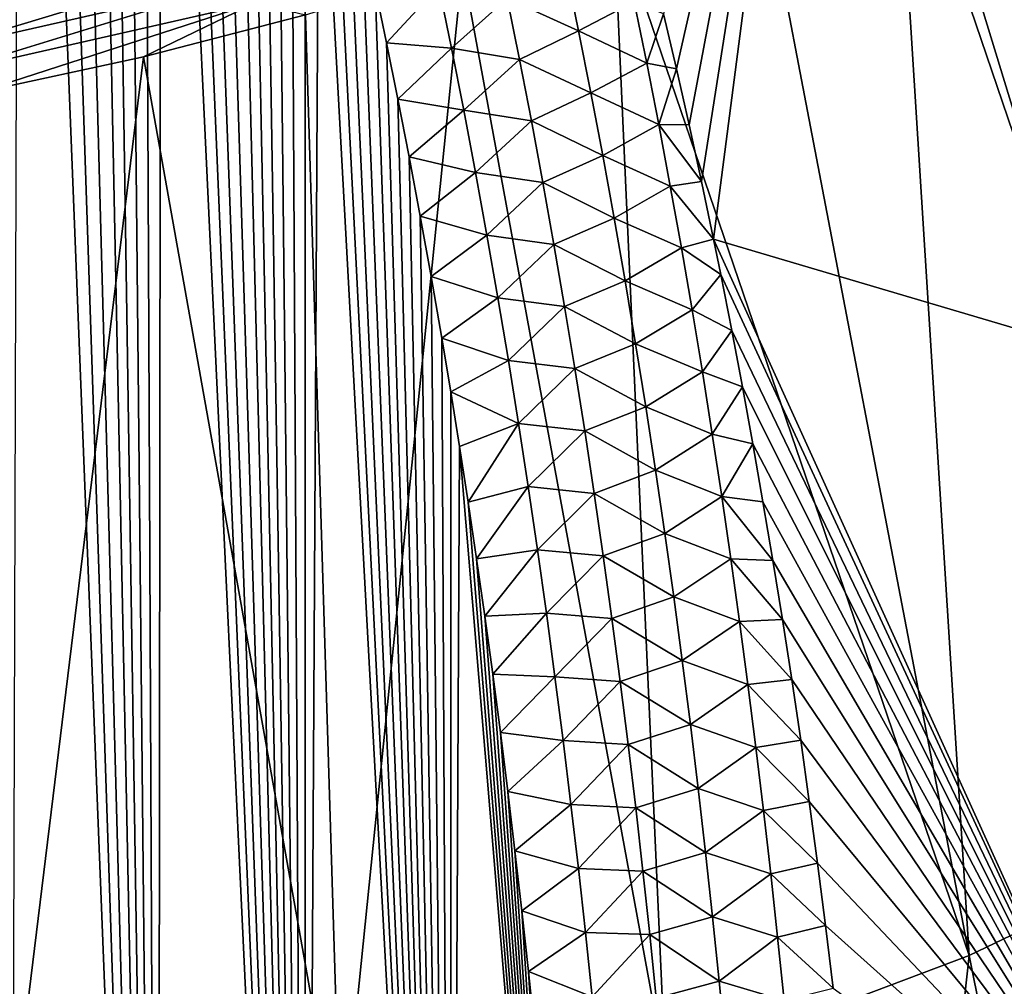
# Model space of a CAD drawing. Header units: metres. Extents: x -109 to 109, y -67 to 73.
# Tile 53 of 253: x -71 to -65, y -33 to -27. Entities that reach past the tile are written whole.
import ezdxf

# ---------------------------------------------------------------- set-up
doc = ezdxf.new("R2010")
doc.units = ezdxf.units.M
doc.layers.add('solid_508035_K244200000C76', color=7, linetype='CONTINUOUS')

msp = doc.modelspace()

# ---------------------------------------------------------------- linework, layer by layer
at = {"layer": 'solid_508035_K244200000C76'}
for points in [[(-71.12619, -41.310413, 54.595623), (-70.244568, -40.907192, 54.66872), (-71.063225, -20.180281, 38.697746)], [(-70.244568, -40.907192, 54.66872), (-70.92556, -20.497606, 38.992249), (-71.063225, -20.180281, 38.697746)], [(-70.244568, -40.907192, 54.66872), (-70.786728, -20.829592, 39.299816), (-70.92556, -20.497606, 38.992249)], [(-70.244568, -40.907192, 54.66872), (-70.646973, -21.178051, 39.621773), (-70.786728, -20.829592, 39.299816)], [(-70.244568, -40.907192, 54.66872), (-70.541695, -21.45138, 39.873524), (-70.646973, -21.178051, 39.621773)], [(-70.244568, -40.907192, 54.66872), (-70.435905, -21.733995, 40.133423), (-70.541695, -21.45138, 39.873524)], [(-70.244568, -40.907192, 54.66872), (-70.329712, -22.026585, 40.401951), (-70.435905, -21.733995, 40.133423)], [(-70.244568, -40.907192, 54.66872), (-70.223282, -22.330339, 40.679951), (-70.329712, -22.026585, 40.401951)], [(-70.244568, -40.907192, 54.66872), (-69.370583, -40.43639, 54.752419), (-70.223282, -22.330339, 40.679951)], [(-69.370583, -40.43639, 54.752419), (-70.116737, -22.646074, 40.967991), (-70.223282, -22.330339, 40.679951)], [(-69.370583, -40.43639, 54.752419), (-70.00988, -22.972513, 41.265217), (-70.116737, -22.646074, 40.967991)], [(-69.370583, -40.43639, 54.752419), (-69.902885, -23.310596, 41.572258), (-70.00988, -22.972513, 41.265217)], [(-69.370583, -40.43639, 54.752419), (-69.796021, -23.661741, 41.890072), (-69.902885, -23.310596, 41.572258)], [(-69.370583, -40.43639, 54.752419), (-69.710754, -23.952774, 42.152546), (-69.796021, -23.661741, 41.890072)], [(-67.243851, -27.142206, 45.020912), (-67.167587, -27.468943, 45.308277), (-66.348763, -23.857914, 40.866657)], [(-67.167587, -27.468943, 45.308277), (-67.092865, -27.800642, 45.599064), (-66.348763, -23.857914, 40.866657)], [(-67.092865, -27.800642, 45.599064), (-67.01973, -28.137444, 45.893337), (-66.348763, -23.857914, 40.866657)], [(-67.01973, -28.137444, 45.893337), (-66.948067, -28.479816, 46.191425), (-66.348763, -23.857914, 40.866657)], [(-66.948067, -28.479816, 46.191425), (-64.734833, -29.133976, 45.276669), (-66.348763, -23.857914, 40.866657)], [(-64.734833, -29.133976, 45.276669), (-64.435501, -24.491497, 39.961803), (-66.348763, -23.857914, 40.866657)], [(-69.370583, -40.43639, 54.752419), (-69.625458, -24.251623, 42.421558), (-69.710754, -23.952774, 42.152546)], [(-69.370583, -40.43639, 54.752419), (-69.540237, -24.558765, 42.697422), (-69.625458, -24.251623, 42.421558)], [(-69.370583, -40.43639, 54.752419), (-69.455276, -24.875139, 42.980751), (-69.540237, -24.558765, 42.697422)], [(-69.370583, -40.43639, 54.752419), (-69.37075, -25.201687, 43.272156), (-69.455276, -24.875139, 42.980751)], [(-69.370583, -40.43639, 54.752419), (-69.286736, -25.538935, 43.571983), (-69.37075, -25.201687, 43.272156)], [(-63.781166, -31.937574, 5.905454), (-65.86718, -25.806322, 3.268667), (-65.096977, -25.392557, 3.859585)], [(-69.370583, -40.43639, 54.752419), (-68.50621, -39.895813, 54.846298), (-69.286736, -25.538935, 43.571983)], [(-68.50621, -39.895813, 54.846298), (-69.202896, -25.885464, 43.879353), (-69.286736, -25.538935, 43.571983)], [(-65.432236, -32.732212, 4.770591), (-66.682922, -26.19031, 2.720276), (-65.86718, -25.806322, 3.268667)], [(-63.781166, -31.937574, 5.905454), (-65.432236, -32.732212, 4.770591), (-65.86718, -25.806322, 3.268667)], [(-68.50621, -39.895813, 54.846298), (-69.119423, -26.241901, 44.194614), (-69.202896, -25.885464, 43.879353)], [(-65.432236, -32.732212, 4.770591), (-67.540703, -26.542875, 2.216761), (-66.682922, -26.19031, 2.720276)], [(-68.50621, -39.895813, 54.846298), (-69.036613, -26.609264, 44.518368), (-69.119423, -26.241901, 44.194614)], [(-67.232979, -33.411537, 3.800415), (-68.436852, -26.862507, 1.76028), (-67.540703, -26.542875, 2.216761)], [(-65.432236, -32.732212, 4.770591), (-67.232979, -33.411537, 3.800415), (-67.540703, -26.542875, 2.216761)], [(-68.50621, -39.895813, 54.846298), (-68.954765, -26.988573, 44.851204), (-69.036613, -26.609264, 44.518368)], [(-69.768997, -26.817242, 1.31554), (-71.614853, -27.236427, 0.716882), (-70.263519, -26.83527, 1.251504)], [(-71.573502, -27.361874, 0.64937), (-71.614853, -27.236427, 0.716882), (-69.768997, -26.817242, 1.31554)], [(-71.614853, -27.236427, 0.716882), (-71.257973, -27.060064, 0.930464), (-70.263519, -26.83527, 1.251504)], [(-69.712029, -26.93914, 1.253095), (-71.573502, -27.361874, 0.64937), (-69.768997, -26.817242, 1.31554)], [(-69.159042, -33.966362, 3.008046), (-69.367523, -27.147837, 1.352788), (-68.436852, -26.862507, 1.76028)], [(-67.232979, -33.411537, 3.800415), (-69.159042, -33.966362, 3.008046), (-68.436852, -26.862507, 1.76028)], [(-67.747757, -27.243025, 45.309448), (-67.823257, -26.874382, 44.98074), (-68.171539, -27.049267, 45.154503)], [(-67.41745, -27.071505, 45.042374), (-67.823257, -26.874382, 44.98074), (-67.747757, -27.243025, 45.309448)], [(-71.53978, -27.503708, 0.621983), (-71.573502, -27.361874, 0.64937), (-69.712029, -26.93914, 1.253095)], [(-69.665558, -27.078083, 1.229841), (-71.53978, -27.503708, 0.621983), (-69.712029, -26.93914, 1.253095)], [(-68.576462, -26.977936, 45.012684), (-68.954765, -26.988573, 44.851204), (-68.88736, -27.314484, 45.135975)], [(-68.501221, -27.346018, 45.336372), (-68.576462, -26.977936, 45.012684), (-68.88736, -27.314484, 45.135975)], [(-68.171539, -27.049267, 45.154503), (-68.576462, -26.977936, 45.012684), (-68.501221, -27.346018, 45.336372)], [(-68.50621, -39.895813, 54.846298), (-68.88736, -27.314484, 45.135975), (-68.954765, -26.988573, 44.851204)], [(-69.665558, -27.078083, 1.229841), (-71.316376, -27.610851, 0.691534), (-71.53978, -27.503708, 0.621983)], [(-69.665558, -27.078083, 1.229841), (-70.328735, -27.39764, 0.99603), (-71.316376, -27.610851, 0.691534)], [(-69.665558, -27.078083, 1.229841), (-69.367523, -27.147837, 1.352788), (-70.328735, -27.39764, 0.99603)], [(-68.098328, -27.413477, 45.476494), (-68.171539, -27.049267, 45.154503), (-68.501221, -27.346018, 45.336372)], [(-67.747757, -27.243025, 45.309448), (-68.171539, -27.049267, 45.154503), (-68.098328, -27.413477, 45.476494)], [(-67.343788, -27.435158, 45.368107), (-67.41745, -27.071505, 45.042374), (-67.747757, -27.243025, 45.309448)], [(-67.343788, -27.435158, 45.368107), (-67.243851, -27.142206, 45.020912), (-67.41745, -27.071505, 45.042374)], [(-69.159042, -33.966362, 3.008046), (-70.328735, -27.39764, 0.99603), (-69.367523, -27.147837, 1.352788)], [(-67.343788, -27.435158, 45.368107), (-67.167587, -27.468943, 45.308277), (-67.243851, -27.142206, 45.020912)], [(-67.674988, -27.612638, 45.637589), (-67.747757, -27.243025, 45.309448), (-68.098328, -27.413477, 45.476494)], [(-67.343788, -27.435158, 45.368107), (-67.747757, -27.243025, 45.309448), (-67.674988, -27.612638, 45.637589)], [(-68.50621, -39.895813, 54.846298), (-68.820129, -27.649269, 45.427757), (-68.88736, -27.314484, 45.135975)], [(-68.501221, -27.346018, 45.336372), (-68.88736, -27.314484, 45.135975), (-68.820129, -27.649269, 45.427757)], [(-68.42868, -27.715061, 45.659645), (-68.501221, -27.346018, 45.336372), (-68.820129, -27.649269, 45.427757)], [(-68.098328, -27.413477, 45.476494), (-68.501221, -27.346018, 45.336372), (-68.42868, -27.715061, 45.659645)], [(-71.18438, -34.389179, 2.404198), (-71.316376, -27.610851, 0.691534), (-70.328735, -27.39764, 0.99603)], [(-69.159042, -33.966362, 3.008046), (-71.18438, -34.389179, 2.404198), (-70.328735, -27.39764, 0.99603)], [(-68.027725, -27.778622, 45.797997), (-68.098328, -27.413477, 45.476494), (-68.42868, -27.715061, 45.659645)], [(-67.674988, -27.612638, 45.637589), (-68.098328, -27.413477, 45.476494), (-68.027725, -27.778622, 45.797997)], [(-67.272781, -27.799755, 45.693218), (-67.343788, -27.435158, 45.368107), (-67.674988, -27.612638, 45.637589)], [(-67.272781, -27.799755, 45.693218), (-67.167587, -27.468943, 45.308277), (-67.343788, -27.435158, 45.368107)], [(-67.272781, -27.799755, 45.693218), (-67.092865, -27.800642, 45.599064), (-67.167587, -27.468943, 45.308277)], [(-67.604874, -27.983208, 45.965145), (-67.674988, -27.612638, 45.637589), (-68.027725, -27.778622, 45.797997)], [(-67.272781, -27.799755, 45.693218), (-67.674988, -27.612638, 45.637589), (-67.604874, -27.983208, 45.965145)], [(-68.50621, -39.895813, 54.846298), (-68.753326, -27.992434, 45.726021), (-68.820129, -27.649269, 45.427757)], [(-68.42868, -27.715061, 45.659645), (-68.820129, -27.649269, 45.427757), (-68.753326, -27.992434, 45.726021)], [(-68.358765, -28.085047, 45.982475), (-68.42868, -27.715061, 45.659645), (-68.753326, -27.992434, 45.726021)], [(-68.027725, -27.778622, 45.797997), (-68.42868, -27.715061, 45.659645), (-68.358765, -28.085047, 45.982475)], [(-67.959671, -28.144688, 46.118988), (-68.027725, -27.778622, 45.797997), (-68.358765, -28.085047, 45.982475)], [(-67.604874, -27.983208, 45.965145), (-68.027725, -27.778622, 45.797997), (-67.959671, -28.144688, 46.118988)], [(-67.204346, -28.165287, 46.017689), (-67.272781, -27.799755, 45.693218), (-67.604874, -27.983208, 45.965145)], [(-67.272781, -27.799755, 45.693218), (-67.01973, -28.137444, 45.893337), (-67.092865, -27.800642, 45.599064)], [(-67.204346, -28.165287, 46.017689), (-67.01973, -28.137444, 45.893337), (-67.272781, -27.799755, 45.693218)], [(-68.50621, -39.895813, 54.846298), (-68.687347, -28.343473, 46.030144), (-68.753326, -27.992434, 45.726021)], [(-68.358765, -28.085047, 45.982475), (-68.753326, -27.992434, 45.726021), (-68.687347, -28.343473, 46.030144)], [(-67.537361, -28.354727, 46.292099), (-67.604874, -27.983208, 45.965145), (-67.959671, -28.144688, 46.118988)], [(-67.204346, -28.165287, 46.017689), (-67.604874, -27.983208, 45.965145), (-67.537361, -28.354727, 46.292099)], [(-68.29142, -28.455965, 46.30484), (-68.358765, -28.085047, 45.982475), (-68.687347, -28.343473, 46.030144)], [(-67.959671, -28.144688, 46.118988), (-68.358765, -28.085047, 45.982475), (-68.29142, -28.455965, 46.30484)], [(-67.894119, -28.511667, 46.439449), (-67.959671, -28.144688, 46.118988), (-68.29142, -28.455965, 46.30484)], [(-67.537361, -28.354727, 46.292099), (-67.959671, -28.144688, 46.118988), (-67.894119, -28.511667, 46.439449)], [(-67.204346, -28.165287, 46.017689), (-66.948067, -28.479816, 46.191425), (-67.01973, -28.137444, 45.893337)], [(-67.138443, -28.531746, 46.341507), (-67.204346, -28.165287, 46.017689), (-67.537361, -28.354727, 46.292099)], [(-67.138443, -28.531746, 46.341507), (-66.948067, -28.479816, 46.191425), (-67.204346, -28.165287, 46.017689)], [(-68.50621, -39.895813, 54.846298), (-68.622597, -28.701897, 46.339497), (-68.687347, -28.343473, 46.030144)], [(-68.29142, -28.455965, 46.30484), (-68.687347, -28.343473, 46.030144), (-68.622597, -28.701897, 46.339497)], [(-67.472397, -28.727186, 46.618427), (-67.537361, -28.354727, 46.292099), (-67.894119, -28.511667, 46.439449)], [(-67.138443, -28.531746, 46.341507), (-67.537361, -28.354727, 46.292099), (-67.472397, -28.727186, 46.618427)], [(-68.226593, -28.827805, 46.626713), (-68.29142, -28.455965, 46.30484), (-68.622597, -28.701897, 46.339497)], [(-67.894119, -28.511667, 46.439449), (-68.29142, -28.455965, 46.30484), (-68.226593, -28.827805, 46.626713)], [(-67.138443, -28.531746, 46.341507), (-66.905319, -28.690325, 46.374172), (-66.948067, -28.479816, 46.191425)], [(-64.283173, -34.347679, 49.882271), (-64.734833, -29.133976, 45.276669), (-66.948067, -28.479816, 46.191425)], [(-66.905319, -28.690325, 46.374172), (-64.283173, -34.347679, 49.882271), (-66.948067, -28.479816, 46.191425)], [(-67.831009, -28.879549, 46.759357), (-67.894119, -28.511667, 46.439449), (-68.226593, -28.827805, 46.626713)], [(-67.472397, -28.727186, 46.618427), (-67.894119, -28.511667, 46.439449), (-67.831009, -28.879549, 46.759357)], [(-67.07502, -28.899124, 46.664654), (-67.138443, -28.531746, 46.341507), (-67.472397, -28.727186, 46.618427)], [(-67.07502, -28.899124, 46.664654), (-66.905319, -28.690325, 46.374172), (-67.138443, -28.531746, 46.341507)], [(-68.50621, -39.895813, 54.846298), (-68.559448, -29.067209, 46.653454), (-68.622597, -28.701897, 46.339497)], [(-68.226593, -28.827805, 46.626713), (-68.622597, -28.701897, 46.339497), (-68.559448, -29.067209, 46.653454)], [(-67.409927, -29.100576, 46.944115), (-67.472397, -28.727186, 46.618427), (-67.831009, -28.879549, 46.759357)], [(-67.07502, -28.899124, 46.664654), (-67.472397, -28.727186, 46.618427), (-67.409927, -29.100576, 46.944115)], [(-67.07502, -28.899124, 46.664654), (-66.840096, -29.021219, 46.660599), (-66.905319, -28.690325, 46.374172)], [(-66.905319, -28.690325, 46.374172), (-66.840096, -29.021219, 46.660599), (-64.283173, -34.347679, 49.882271)], [(-68.164246, -29.200554, 46.948074), (-68.226593, -28.827805, 46.626713), (-68.559448, -29.067209, 46.653454)], [(-67.831009, -28.879549, 46.759357), (-68.226593, -28.827805, 46.626713), (-68.164246, -29.200554, 46.948074)], [(-67.770309, -29.248327, 47.078697), (-67.831009, -28.879549, 46.759357), (-68.164246, -29.200554, 46.948074)], [(-67.409927, -29.100576, 46.944115), (-67.831009, -28.879549, 46.759357), (-67.770309, -29.248327, 47.078697)], [(-67.014023, -29.267416, 46.987118), (-67.07502, -28.899124, 46.664654), (-67.409927, -29.100576, 46.944115)], [(-67.014023, -29.267416, 46.987118), (-66.840096, -29.021219, 46.660599), (-67.07502, -28.899124, 46.664654)], [(-67.014023, -29.267416, 46.987118), (-66.776451, -29.356377, 46.949688), (-66.840096, -29.021219, 46.660599)], [(-66.840096, -29.021219, 46.660599), (-66.776451, -29.356377, 46.949688), (-64.283173, -34.347679, 49.882271)], [(-68.50621, -39.895813, 54.846298), (-68.506729, -29.385818, 46.926125), (-68.559448, -29.067209, 46.653454)], [(-68.164246, -29.200554, 46.948074), (-68.559448, -29.067209, 46.653454), (-68.506729, -29.385818, 46.926125)], [(-67.349915, -29.474892, 47.269146), (-67.409927, -29.100576, 46.944115), (-67.770309, -29.248327, 47.078697)], [(-67.014023, -29.267416, 46.987118), (-67.409927, -29.100576, 46.944115), (-67.349915, -29.474892, 47.269146)], [(-68.104324, -29.574203, 47.268906), (-68.164246, -29.200554, 46.948074), (-68.506729, -29.385818, 46.926125)], [(-67.770309, -29.248327, 47.078697), (-68.164246, -29.200554, 46.948074), (-68.104324, -29.574203, 47.268906)], [(-67.711975, -29.617992, 47.397453), (-67.770309, -29.248327, 47.078697), (-68.104324, -29.574203, 47.268906)], [(-67.349915, -29.474892, 47.269146), (-67.770309, -29.248327, 47.078697), (-67.711975, -29.617992, 47.397453)], [(-66.955414, -29.636618, 47.308884), (-67.014023, -29.267416, 46.987118), (-67.349915, -29.474892, 47.269146)], [(-66.955414, -29.636618, 47.308884), (-66.776451, -29.356377, 46.949688), (-67.014023, -29.267416, 46.987118)], [(-66.955414, -29.636618, 47.308884), (-66.714485, -29.69552, 47.241158), (-66.776451, -29.356377, 46.949688)], [(-66.776451, -29.356377, 46.949688), (-66.714485, -29.69552, 47.241158), (-64.283173, -34.347679, 49.882271)], [(-68.50621, -39.895813, 54.846298), (-68.454704, -29.710878, 47.203491), (-68.506729, -29.385818, 46.926125)], [(-68.104324, -29.574203, 47.268906), (-68.506729, -29.385818, 46.926125), (-68.454704, -29.710878, 47.203491)], [(-67.292305, -29.850124, 47.593502), (-67.349915, -29.474892, 47.269146), (-67.711975, -29.617992, 47.397453)], [(-66.955414, -29.636618, 47.308884), (-67.349915, -29.474892, 47.269146), (-67.292305, -29.850124, 47.593502)], [(-68.104324, -29.574203, 47.268906), (-68.454704, -29.710878, 47.203491), (-68.403496, -30.041851, 47.485062)], [(-68.046791, -29.948744, 47.589184), (-68.104324, -29.574203, 47.268906), (-68.403496, -30.041851, 47.485062)], [(-67.711975, -29.617992, 47.397453), (-68.104324, -29.574203, 47.268906), (-68.046791, -29.948744, 47.589184)], [(-67.65596, -29.988533, 47.715599), (-67.711975, -29.617992, 47.397453), (-68.046791, -29.948744, 47.589184)], [(-67.292305, -29.850124, 47.593502), (-67.711975, -29.617992, 47.397453), (-67.65596, -29.988533, 47.715599)], [(-66.899147, -30.006718, 47.629932), (-66.955414, -29.636618, 47.308884), (-67.292305, -29.850124, 47.593502)], [(-66.899147, -30.006718, 47.629932), (-66.714485, -29.69552, 47.241158), (-66.955414, -29.636618, 47.308884)], [(-68.50621, -39.895813, 54.846298), (-67.653954, -39.283264, 54.949749), (-68.454704, -29.710878, 47.203491)], [(-67.653954, -39.283264, 54.949749), (-68.403496, -30.041851, 47.485062), (-68.454704, -29.710878, 47.203491)], [(-66.899147, -30.006718, 47.629932), (-66.654266, -30.038513, 47.534863), (-66.714485, -29.69552, 47.241158)], [(-66.714485, -29.69552, 47.241158), (-66.654266, -30.038513, 47.534863), (-64.283173, -34.347679, 49.882271)], [(-67.237061, -30.226263, 47.917168), (-67.292305, -29.850124, 47.593502), (-67.65596, -29.988533, 47.715599)], [(-66.899147, -30.006718, 47.629932), (-67.292305, -29.850124, 47.593502), (-67.237061, -30.226263, 47.917168)], [(-68.046791, -29.948744, 47.589184), (-68.403496, -30.041851, 47.485062), (-68.353348, -30.377916, 47.770054)], [(-67.9916, -30.324165, 47.908886), (-68.046791, -29.948744, 47.589184), (-68.353348, -30.377916, 47.770054)], [(-67.65596, -29.988533, 47.715599), (-68.046791, -29.948744, 47.589184), (-67.9916, -30.324165, 47.908886)], [(-67.602219, -30.359945, 48.033127), (-67.65596, -29.988533, 47.715599), (-67.9916, -30.324165, 47.908886)], [(-67.237061, -30.226263, 47.917168), (-67.65596, -29.988533, 47.715599), (-67.602219, -30.359945, 48.033127)], [(-66.845169, -30.377712, 47.950253), (-66.899147, -30.006718, 47.629932), (-67.237061, -30.226263, 47.917168)], [(-66.899147, -30.006718, 47.629932), (-66.595711, -30.386093, 47.831398), (-66.654266, -30.038513, 47.534863)], [(-66.845169, -30.377712, 47.950253), (-66.595711, -30.386093, 47.831398), (-66.899147, -30.006718, 47.629932)], [(-67.653954, -39.283264, 54.949749), (-68.353348, -30.377916, 47.770054), (-68.403496, -30.041851, 47.485062)], [(-66.654266, -30.038513, 47.534863), (-66.595711, -30.386093, 47.831398), (-64.283173, -34.347679, 49.882271)], [(-67.184128, -30.603306, 48.240124), (-67.237061, -30.226263, 47.917168), (-67.602219, -30.359945, 48.033127)], [(-66.845169, -30.377712, 47.950253), (-67.237061, -30.226263, 47.917168), (-67.184128, -30.603306, 48.240124)], [(-67.9916, -30.324165, 47.908886), (-68.353348, -30.377916, 47.770054), (-68.304497, -30.718262, 48.057682)], [(-67.938705, -30.700459, 48.228001), (-67.9916, -30.324165, 47.908886), (-68.304497, -30.718262, 48.057682)], [(-67.602219, -30.359945, 48.033127), (-67.9916, -30.324165, 47.908886), (-67.938705, -30.700459, 48.228001)], [(-67.550713, -30.732218, 48.350014), (-67.602219, -30.359945, 48.033127), (-67.938705, -30.700459, 48.228001)], [(-67.184128, -30.603306, 48.240124), (-67.602219, -30.359945, 48.033127), (-67.550713, -30.732218, 48.350014)], [(-67.653954, -39.283264, 54.949749), (-68.304497, -30.718262, 48.057682), (-68.353348, -30.377916, 47.770054)], [(-66.793449, -30.749596, 48.269833), (-66.845169, -30.377712, 47.950253), (-67.184128, -30.603306, 48.240124)], [(-66.845169, -30.377712, 47.950253), (-66.538879, -30.738104, 48.130573), (-66.595711, -30.386093, 47.831398)], [(-66.793449, -30.749596, 48.269833), (-66.538879, -30.738104, 48.130573), (-66.845169, -30.377712, 47.950253)], [(-66.595711, -30.386093, 47.831398), (-66.538879, -30.738104, 48.130573), (-64.283173, -34.347679, 49.882271)], [(-67.133476, -30.981241, 48.562359), (-67.184128, -30.603306, 48.240124), (-67.550713, -30.732218, 48.350014)], [(-66.793449, -30.749596, 48.269833), (-67.184128, -30.603306, 48.240124), (-67.133476, -30.981241, 48.562359)], [(-67.938705, -30.700459, 48.228001), (-68.304497, -30.718262, 48.057682), (-68.257195, -31.062067, 48.34716)], [(-67.653954, -39.283264, 54.949749), (-68.257195, -31.062067, 48.34716), (-68.304497, -30.718262, 48.057682)], [(-67.888084, -31.077614, 48.546501), (-67.938705, -30.700459, 48.228001), (-68.257195, -31.062067, 48.34716)], [(-67.550713, -30.732218, 48.350014), (-67.938705, -30.700459, 48.228001), (-67.888084, -31.077614, 48.546501)], [(-67.501411, -31.105345, 48.666248), (-67.550713, -30.732218, 48.350014), (-67.888084, -31.077614, 48.546501)], [(-67.133476, -30.981241, 48.562359), (-67.550713, -30.732218, 48.350014), (-67.501411, -31.105345, 48.666248)], [(-66.743958, -31.122362, 48.588654), (-66.793449, -30.749596, 48.269833), (-67.133476, -30.981241, 48.562359)], [(-66.793449, -30.749596, 48.269833), (-66.483849, -31.094158, 48.431995), (-66.538879, -30.738104, 48.130573)], [(-66.743958, -31.122362, 48.588654), (-66.483849, -31.094158, 48.431995), (-66.793449, -30.749596, 48.269833)], [(-66.538879, -30.738104, 48.130573), (-66.483849, -31.094158, 48.431995), (-64.283173, -34.347679, 49.882271)], [(-67.085083, -31.360067, 48.883862), (-67.133476, -30.981241, 48.562359), (-67.501411, -31.105345, 48.666248)], [(-66.743958, -31.122362, 48.588654), (-67.133476, -30.981241, 48.562359), (-67.085083, -31.360067, 48.883862)], [(-67.653954, -39.283264, 54.949749), (-68.21167, -31.408522, 48.637699), (-68.257195, -31.062067, 48.34716)], [(-67.888084, -31.077614, 48.546501), (-68.257195, -31.062067, 48.34716), (-68.21167, -31.408522, 48.637699)], [(-67.839699, -31.455627, 48.86438), (-67.888084, -31.077614, 48.546501), (-68.21167, -31.408522, 48.637699)], [(-67.501411, -31.105345, 48.666248), (-67.888084, -31.077614, 48.546501), (-67.839699, -31.455627, 48.86438)], [(-67.454292, -31.479322, 48.981812), (-67.501411, -31.105345, 48.666248), (-67.839699, -31.455627, 48.86438)], [(-67.085083, -31.360067, 48.883862), (-67.501411, -31.105345, 48.666248), (-67.454292, -31.479322, 48.981812)], [(-66.696655, -31.496006, 48.906712), (-66.743958, -31.122362, 48.588654), (-67.085083, -31.360067, 48.883862)], [(-66.743958, -31.122362, 48.588654), (-66.430702, -31.453865, 48.735291), (-66.483849, -31.094158, 48.431995)], [(-66.696655, -31.496006, 48.906712), (-66.430702, -31.453865, 48.735291), (-66.743958, -31.122362, 48.588654)], [(-66.483849, -31.094158, 48.431995), (-66.430702, -31.453865, 48.735291), (-64.283173, -34.347679, 49.882271)], [(-67.03891, -31.739777, 49.204613), (-67.085083, -31.360067, 48.883862), (-67.454292, -31.479322, 48.981812)], [(-66.696655, -31.496006, 48.906712), (-67.085083, -31.360067, 48.883862), (-67.03891, -31.739777, 49.204613)], [(-67.653954, -39.283264, 54.949749), (-68.167992, -31.757452, 48.929104), (-68.21167, -31.408522, 48.637699)], [(-67.839699, -31.455627, 48.86438), (-68.21167, -31.408522, 48.637699), (-68.167992, -31.757452, 48.929104)], [(-67.793526, -31.834488, 49.181618), (-67.839699, -31.455627, 48.86438), (-68.167992, -31.757452, 48.929104)], [(-67.454292, -31.479322, 48.981812), (-67.839699, -31.455627, 48.86438), (-67.793526, -31.834488, 49.181618)], [(-66.696655, -31.496006, 48.906712), (-66.379509, -31.816828, 49.040077), (-66.430702, -31.453865, 48.735291)], [(-66.430702, -31.453865, 48.735291), (-66.379509, -31.816828, 49.040077), (-64.283173, -34.347679, 49.882271)], [(-67.409317, -31.854141, 49.296696), (-67.454292, -31.479322, 48.981812), (-67.793526, -31.834488, 49.181618)], [(-67.03891, -31.739777, 49.204613), (-67.454292, -31.479322, 48.981812), (-67.409317, -31.854141, 49.296696)], [(-66.651512, -31.870523, 49.223991), (-66.696655, -31.496006, 48.906712), (-67.03891, -31.739777, 49.204613)], [(-66.651512, -31.870523, 49.223991), (-66.379509, -31.816828, 49.040077), (-66.696655, -31.496006, 48.906712)], [(-67.653954, -39.283264, 54.949749), (-68.125702, -32.110374, 49.22279), (-68.167992, -31.757452, 48.929104)], [(-67.793526, -31.834488, 49.181618), (-68.167992, -31.757452, 48.929104), (-68.125702, -32.110374, 49.22279)], [(-66.994919, -32.120361, 49.524601), (-67.03891, -31.739777, 49.204613), (-67.409317, -31.854141, 49.296696)], [(-66.651512, -31.870523, 49.223991), (-67.03891, -31.739777, 49.204613), (-66.994919, -32.120361, 49.524601)], [(-66.651512, -31.870523, 49.223991), (-66.330338, -32.182743, 49.346077), (-66.379509, -31.816828, 49.040077)], [(-66.379509, -31.816828, 49.040077), (-66.330338, -32.182743, 49.346077), (-64.283173, -34.347679, 49.882271)], [(-67.749535, -32.214191, 49.498196), (-67.793526, -31.834488, 49.181618), (-68.125702, -32.110374, 49.22279)], [(-67.409317, -31.854141, 49.296696), (-67.793526, -31.834488, 49.181618), (-67.749535, -32.214191, 49.498196)], [(-67.366463, -32.229797, 49.610886), (-67.409317, -31.854141, 49.296696), (-67.749535, -32.214191, 49.498196)], [(-66.994919, -32.120361, 49.524601), (-67.409317, -31.854141, 49.296696), (-67.366463, -32.229797, 49.610886)], [(-66.608505, -32.245911, 49.540478), (-66.651512, -31.870523, 49.223991), (-66.994919, -32.120361, 49.524601)], [(-66.608505, -32.245911, 49.540478), (-66.330338, -32.182743, 49.346077), (-66.651512, -31.870523, 49.223991)], [(-64.150223, -39.104858, 7.290443), (-65.432236, -32.732212, 4.770591), (-63.781166, -31.937574, 5.905454)], [(-67.653954, -39.283264, 54.949749), (-68.084877, -32.467026, 49.518497), (-68.125702, -32.110374, 49.22279)], [(-67.749535, -32.214191, 49.498196), (-68.125702, -32.110374, 49.22279), (-68.084877, -32.467026, 49.518497)], [(-66.953087, -32.50182, 49.843819), (-66.994919, -32.120361, 49.524601), (-67.366463, -32.229797, 49.610886)], [(-66.608505, -32.245911, 49.540478), (-66.994919, -32.120361, 49.524601), (-66.953087, -32.50182, 49.843819)], [(-67.707695, -32.594727, 49.814102), (-67.749535, -32.214191, 49.498196), (-68.084877, -32.467026, 49.518497)], [(-67.366463, -32.229797, 49.610886), (-67.749535, -32.214191, 49.498196), (-67.707695, -32.594727, 49.814102)], [(-67.325699, -32.606277, 49.924362), (-67.366463, -32.229797, 49.610886), (-67.707695, -32.594727, 49.814102)], [(-66.953087, -32.50182, 49.843819), (-67.366463, -32.229797, 49.610886), (-67.325699, -32.606277, 49.924362)], [(-66.608505, -32.245911, 49.540478), (-66.28315, -32.552486, 49.654011), (-66.330338, -32.182743, 49.346077)], [(-66.330338, -32.182743, 49.346077), (-66.28315, -32.552486, 49.654011), (-64.283173, -34.347679, 49.882271)], [(-66.567596, -32.622154, 49.856163), (-66.608505, -32.245911, 49.540478), (-66.953087, -32.50182, 49.843819)], [(-66.567596, -32.622154, 49.856163), (-66.28315, -32.552486, 49.654011), (-66.608505, -32.245911, 49.540478)], [(-67.653954, -39.283264, 54.949749), (-68.045616, -32.826984, 49.815823), (-68.084877, -32.467026, 49.518497)], [(-67.707695, -32.594727, 49.814102), (-68.084877, -32.467026, 49.518497), (-68.045616, -32.826984, 49.815823)], [(-66.913383, -32.88414, 50.162243), (-66.953087, -32.50182, 49.843819), (-67.325699, -32.606277, 49.924362)], [(-66.567596, -32.622154, 49.856163), (-66.953087, -32.50182, 49.843819), (-66.913383, -32.88414, 50.162243)], [(-66.567596, -32.622154, 49.856163), (-66.237976, -32.926003, 49.963799), (-66.28315, -32.552486, 49.654011)], [(-66.28315, -32.552486, 49.654011), (-66.237976, -32.926003, 49.963799), (-64.283173, -34.347679, 49.882271)], [(-67.667969, -32.976086, 50.129318), (-67.707695, -32.594727, 49.814102), (-68.045616, -32.826984, 49.815823)], [(-67.325699, -32.606277, 49.924362), (-67.707695, -32.594727, 49.814102), (-67.667969, -32.976086, 50.129318)], [(-67.286995, -32.983585, 50.237114), (-67.325699, -32.606277, 49.924362), (-67.667969, -32.976086, 50.129318)], [(-66.913383, -32.88414, 50.162243), (-67.325699, -32.606277, 49.924362), (-67.286995, -32.983585, 50.237114)], [(-66.528763, -32.99926, 50.171036), (-66.567596, -32.622154, 49.856163), (-66.913383, -32.88414, 50.162243)], [(-66.528763, -32.99926, 50.171036), (-66.237976, -32.926003, 49.963799), (-66.567596, -32.622154, 49.856163)], [(-66.212021, -39.885887, 6.175017), (-67.232979, -33.411537, 3.800415), (-65.432236, -32.732212, 4.770591)], [(-64.150223, -39.104858, 7.290443), (-66.212021, -39.885887, 6.175017), (-65.432236, -32.732212, 4.770591)], [(-67.653954, -39.283264, 54.949749), (-68.008018, -33.189816, 50.114353), (-68.045616, -32.826984, 49.815823)], [(-67.667969, -32.976086, 50.129318), (-68.045616, -32.826984, 49.815823), (-68.008018, -33.189816, 50.114353)], [(-66.875778, -33.267319, 50.479866), (-66.913383, -32.88414, 50.162243), (-67.286995, -32.983585, 50.237114)], [(-66.528763, -32.99926, 50.171036), (-66.913383, -32.88414, 50.162243), (-66.875778, -33.267319, 50.479866)]]:
    msp.add_3dface(points, dxfattribs=at)

doc.saveas('drawing.dxf')
